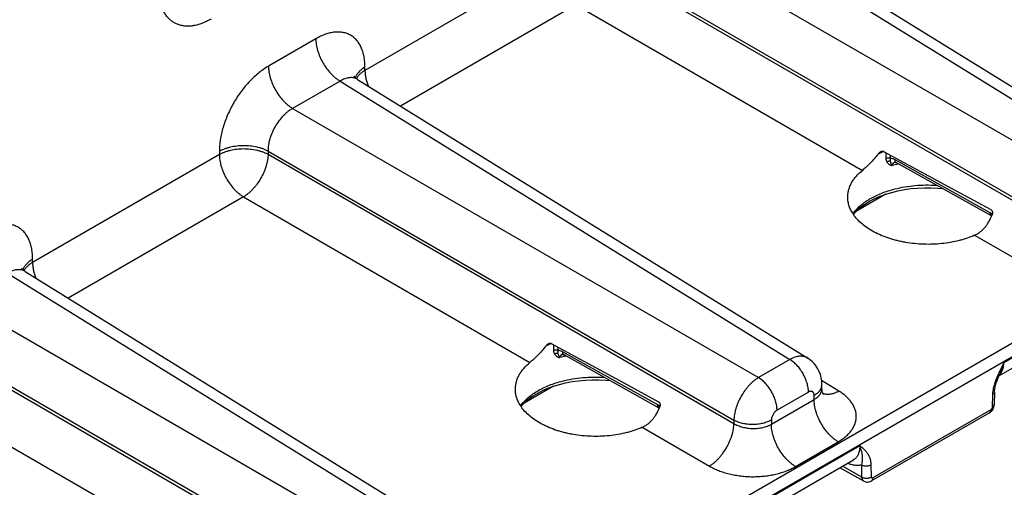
# Model space of a CAD drawing. Header units: inches. Extents: x 0 to 34, y 0 to 22.
# Tile 37 of 129: x 6.4 to 8.1, y 16.8 to 17.6. Entities that reach past the tile are written whole.
import ezdxf

# ---------------------------------------------------------------- set-up
doc = ezdxf.new("R2010")
doc.units = ezdxf.units.IN
doc.header["$LTSCALE"] = 1.87
doc.header["$MEASUREMENT"] = 0
doc.layers.get('0').update_dxf_attribs({"linetype": 'CONTINUOUS'})

msp = doc.modelspace()

# ---------------------------------------------------------------- linework, layer by layer
at = {"color": 7, "linetype": 'CONTINUOUS'}
for p, q in [((7.5099, 17.7954), (8.2672, 17.3271)), ((7.5393, 17.7982), (8.2972, 17.3295)), ((7.4301, 17.7494), (8.2144, 17.2966)), ((7.3068, 17.6718), (6.9924, 17.4903)), ((7.3888, 17.6778), (8.173, 17.225)), ((7.3888, 17.6722), (8.173, 17.2194)), ((7.3474, 17.6006), (7.0524, 17.4303)), ((7.3474, 17.6006), (7.8297, 17.3222)), ((9.014, 17.5698), (4.5813, 15.0104)), ((9.0239, 17.5525), (4.5912, 14.9931)), ((6.9097, 17.5436), (6.83, 17.4976)), ((6.9924, 17.4903), (6.9924, 17.4958)), ((6.9504, 17.4724), (6.8706, 17.4263)), ((6.9504, 17.4724), (7.7077, 17.004)), ((6.9798, 17.4752), (7.7377, 17.0065)), ((6.8706, 17.4263), (7.6549, 16.9735)), ((6.7473, 17.3543), (6.7473, 17.3488)), ((6.8293, 17.3547), (7.6135, 16.9019)), ((6.8293, 17.3547), (6.8293, 17.3492)), ((6.7473, 17.3488), (6.4329, 17.1673)), ((6.8293, 17.3492), (7.6135, 16.8964)), ((7.8655, 17.3541), (7.9411, 17.3132)), ((7.8695, 17.352), (7.8693, 17.3429)), ((7.8767, 17.348), (7.8766, 17.3423)), ((8.0448, 17.2506), (7.8847, 17.3399)), ((8.0472, 17.2455), (7.8871, 17.3347)), ((7.9411, 17.3132), (7.9876, 17.2879)), ((6.7879, 17.2776), (6.4929, 17.1072)), ((6.7879, 17.2776), (7.2702, 16.9991)), ((7.8693, 17.2822), (7.8197, 17.2536)), ((7.9876, 17.2879), (8.0461, 17.2561)), ((7.9876, 17.2879), (8.0461, 17.2561)), ((7.8148, 17.248), (7.8171, 17.251)), ((8.0484, 17.2482), (8.0448, 17.2506)), ((8.0472, 17.2455), (8.0463, 17.2461)), ((8.0472, 17.2455), (8.0474, 17.2453)), ((8.0187, 17.213), (8.1317, 17.1478)), ((6.4329, 17.1673), (6.4329, 17.1728)), ((8.068, 16.9992), (8.3848, 17.1822)), ((8.0595, 16.9765), (8.3745, 17.1585)), ((6.3909, 17.1493), (7.1482, 16.681)), ((6.4203, 17.1521), (7.1782, 16.6834)), ((6.3111, 17.1033), (7.0954, 16.6505)), ((6.2698, 17.0317), (7.054, 16.5789)), ((6.2698, 17.0261), (7.054, 16.5733)), ((7.306, 17.031), (7.3816, 16.9901)), ((7.31, 17.0289), (7.3098, 17.0199)), ((7.3172, 17.025), (7.3171, 17.0193)), ((7.4853, 16.9276), (7.3252, 17.0168)), ((7.4877, 16.9224), (7.3276, 17.0117)), ((7.3816, 16.9901), (7.4281, 16.9649)), ((7.7077, 17.004), (7.6549, 16.9735)), ((8.068, 16.9992), (8.0593, 16.9813)), ((7.3098, 16.9591), (7.2602, 16.9305)), ((7.4281, 16.9649), (7.4866, 16.9331)), ((7.4281, 16.9649), (7.4866, 16.9331)), ((7.7904, 16.9507), (7.7612, 16.9688)), ((7.7617, 16.9556), (7.7617, 16.9621)), ((6.2284, 16.9545), (6.7107, 16.6761)), ((7.739, 16.9492), (7.6861, 16.9187)), ((7.7485, 16.9367), (7.7485, 16.9437)), ((8.0488, 16.9449), (8.0485, 16.924)), ((8.0521, 16.9493), (8.0518, 16.9284)), ((7.2553, 16.925), (7.2576, 16.9279)), ((7.4889, 16.9252), (7.4853, 16.9276)), ((7.6766, 16.8952), (7.7485, 16.9367)), ((7.4877, 16.9224), (7.4868, 16.9231)), ((7.4877, 16.9224), (7.4879, 16.9223)), ((8.0435, 16.9143), (7.8452, 16.7998)), ((8.0459, 16.9194), (7.8475, 16.8049)), ((7.6135, 16.9019), (7.6135, 16.8964)), ((7.6766, 16.9022), (7.6766, 16.8952)), ((7.4592, 16.89), (7.5722, 16.8247)), ((7.5085, 16.6762), (7.8253, 16.8591)), ((7.7172, 16.824), (7.7891, 16.8655)), ((7.5, 16.6535), (7.815, 16.8354)), ((7.8289, 16.8062), (7.7962, 16.8245)), ((7.8289, 16.8062), (7.8286, 16.8268)), ((7.8449, 16.8064), (7.8445, 16.827)), ((7.8322, 16.7995), (7.7918, 16.822))]:
    msp.add_line(p, q, dxfattribs=at)
for points in [[(6.9798, 17.4752), (6.9781, 17.4764), (6.9764, 17.4779), (6.9752, 17.4793), (6.9745, 17.4803), (6.9743, 17.4806)], [(7.8843, 17.3358), (7.8843, 17.3358), (7.8844, 17.3358), (7.8848, 17.3357), (7.8854, 17.3355), (7.8862, 17.3352), (7.8871, 17.3347)], [(7.8693, 17.2822), (7.8792, 17.2852), (7.8897, 17.2878), (7.9005, 17.2898), (7.9115, 17.2914), (7.9228, 17.2924), (7.9342, 17.2929), (7.9457, 17.2929), (7.957, 17.2923), (7.9645, 17.2916)], [(7.8171, 17.251), (7.8223, 17.2562), (7.8283, 17.2613), (7.8351, 17.2661), (7.8427, 17.2707), (7.8509, 17.2749), (7.8598, 17.2787), (7.8693, 17.2822)], [(6.4203, 17.1521), (6.4186, 17.1533), (6.4169, 17.1549), (6.4157, 17.1562), (6.415, 17.1572), (6.4148, 17.1576)], [(7.3248, 17.0127), (7.3248, 17.0127), (7.3249, 17.0127), (7.3253, 17.0127), (7.3259, 17.0125), (7.3267, 17.0121), (7.3276, 17.0117)], [(7.7617, 16.9621), (7.7614, 16.9676), (7.7606, 16.9732), (7.7592, 16.9786), (7.7573, 16.9837), (7.7549, 16.9885), (7.752, 16.993), (7.7488, 16.9971), (7.7451, 17.0009), (7.741, 17.0042), (7.7377, 17.0065)], [(8.0521, 16.9493), (8.0522, 16.9511), (8.0525, 16.9541), (8.0531, 16.9574), (8.0539, 16.9609), (8.055, 16.9648), (8.0564, 16.9689), (8.0582, 16.9734)], [(8.0582, 16.9734), (8.0603, 16.9785), (8.0612, 16.9805)], [(7.2576, 16.9279), (7.2628, 16.9332), (7.2688, 16.9383), (7.2756, 16.9431), (7.2832, 16.9476), (7.2914, 16.9518), (7.3003, 16.9557), (7.3098, 16.9591)], [(7.3098, 16.9591), (7.3197, 16.9622), (7.3302, 16.9647), (7.341, 16.9668), (7.3521, 16.9683), (7.3633, 16.9694), (7.3747, 16.9699), (7.3862, 16.9698), (7.3975, 16.9693), (7.405, 16.9685)], [(7.7645, 16.9451), (7.7645, 16.9451), (7.7642, 16.9455), (7.7637, 16.9465), (7.763, 16.9481), (7.7623, 16.9502), (7.7618, 16.9528), (7.7617, 16.9556)], [(8.0435, 16.9143), (8.0441, 16.9146), (8.0457, 16.9158), (8.0472, 16.9173), (8.0486, 16.9189), (8.0497, 16.9207), (8.0506, 16.9226), (8.0513, 16.9246), (8.0517, 16.9266), (8.0518, 16.9284)], [(7.8322, 16.7995), (7.8337, 16.7988), (7.8354, 16.7982), (7.8372, 16.7979), (7.8391, 16.7979), (7.841, 16.7982), (7.8428, 16.7987), (7.8446, 16.7994), (7.8452, 16.7998)]]:
    msp.add_lwpolyline(points, dxfattribs=at)
for centre, radius, start, end in [((7.9199, 17.2086), 0.1547, 110.4931, 114.2916), ((7.9238, 17.1985), 0.1656, 110.3586, 110.5452), ((7.933, 17.1398), 0.1977, 102.4215, 105.5553), ((7.8867, 17.3279), 0.00821, 106.1606, 109.9262), ((7.8682, 17.2843), 0.0647, 212.1009, 214.1588), ((7.8679, 17.2107), 0.0664, 142.7043, 144.4973), ((7.9633, 17.2805), 0.0911, 337.3238, 338.1504), ((7.3604, 16.8856), 0.1547, 110.4931, 114.2916), ((7.3643, 16.8754), 0.1656, 110.3586, 110.5452), ((7.3735, 16.8167), 0.1977, 102.4216, 105.5552), ((7.3272, 17.0048), 0.00821, 106.1611, 109.9378), ((8.0464, 16.9919), 0.0198, 312.3021, 319.4858), ((8.0456, 16.9927), 0.021, 319.4249, 322.074), ((7.771, 16.9658), 0.0205, 248.5825, 252.7688), ((7.3087, 16.9613), 0.0647, 212.1009, 214.1588), ((7.3084, 16.8877), 0.0664, 142.7043, 144.4973), ((7.4038, 16.9574), 0.0911, 337.3238, 338.1504)]:
    msp.add_arc(centre, radius, start, end, dxfattribs=at)
for points, knots in [([(6.7333, 17.5767), (6.7308, 17.5752), (6.7258, 17.5726), (6.7181, 17.5693), (6.7118, 17.5672), (6.7068, 17.5661), (6.702, 17.5652), (6.6961, 17.5646), (6.6892, 17.5648), (6.6827, 17.5658), (6.6766, 17.5677), (6.6709, 17.5705), (6.6656, 17.5742), (6.661, 17.5786), (6.6568, 17.5838), (6.6533, 17.5897), (6.6504, 17.5963), (6.6482, 17.6035), (6.6471, 17.6086), (6.6467, 17.6112)], [0, 0, 0, 0, 0.076012, 0.148512, 0.217498, 0.250715, 0.283106, 0.34553, 0.405183, 0.462595, 0.518438, 0.573488, 0.628579, 0.684542, 0.742146, 0.802048, 0.864766, 0.930674, 1, 1, 1, 1]), ([(6.9924, 17.4958), (6.9924, 17.4989), (6.9922, 17.5048), (6.991, 17.5134), (6.9894, 17.5202), (6.9876, 17.5252), (6.9857, 17.5299), (6.9829, 17.5352), (6.9787, 17.5409), (6.9738, 17.5457), (6.9683, 17.5496), (6.9622, 17.5524), (6.9556, 17.5542), (6.9486, 17.555), (6.9425, 17.5548), (6.9375, 17.5541), (6.9323, 17.5531), (6.9257, 17.5512), (6.9176, 17.5479), (6.9124, 17.5451), (6.9097, 17.5436)], [0, 0, 0, 0, 0.074297, 0.144737, 0.211344, 0.243275, 0.27433, 0.334004, 0.390968, 0.445988, 0.499989, 0.553991, 0.609012, 0.665978, 0.725655, 0.756712, 0.788644, 0.855255, 0.9257, 1, 1, 1, 1]), ([(6.9097, 17.5436), (6.9097, 17.542), (6.9099, 17.5388), (6.9104, 17.5339), (6.9114, 17.5288), (6.9132, 17.5219), (6.9164, 17.5132), (6.9214, 17.5032), (6.9275, 17.4937), (6.9334, 17.4866), (6.9384, 17.4815), (6.9423, 17.478), (6.9463, 17.475), (6.949, 17.4732), (6.9504, 17.4724)], [0, 0, 0, 0, 0.055756, 0.11399, 0.174462, 0.236888, 0.366181, 0.498914, 0.631798, 0.761531, 0.824277, 0.885124, 0.943782, 1, 1, 1, 1]), ([(6.83, 17.4976), (6.8272, 17.496), (6.8217, 17.4924), (6.8137, 17.4864), (6.8058, 17.4796), (6.7982, 17.472), (6.7909, 17.4638), (6.7839, 17.455), (6.7774, 17.4456), (6.7714, 17.4359), (6.766, 17.4258), (6.7611, 17.4155), (6.757, 17.4051), (6.7535, 17.3946), (6.7508, 17.3842), (6.7488, 17.374), (6.7476, 17.364), (6.7473, 17.3575), (6.7473, 17.3543)], [0, 0, 0, 0, 0.05584, 0.114181, 0.174785, 0.237356, 0.301552, 0.366997, 0.433288, 0.500006, 0.566724, 0.633015, 0.698458, 0.762653, 0.825222, 0.885824, 0.944163, 1, 1, 1, 1]), ([(6.83, 17.4976), (6.83, 17.496), (6.8301, 17.4927), (6.8307, 17.4878), (6.8317, 17.4828), (6.8335, 17.4758), (6.8367, 17.4672), (6.8417, 17.4571), (6.8478, 17.4477), (6.8536, 17.4405), (6.8587, 17.4354), (6.8626, 17.432), (6.8665, 17.429), (6.8693, 17.4272), (6.8706, 17.4263)], [0, 0, 0, 0, 0.055756, 0.11399, 0.174462, 0.236888, 0.366181, 0.498914, 0.631798, 0.761531, 0.824277, 0.885124, 0.943782, 1, 1, 1, 1]), ([(6.9924, 17.4958), (6.9904, 17.4947), (6.9867, 17.4922), (6.9826, 17.4885), (6.98, 17.4854), (6.9784, 17.483), (6.9771, 17.4805), (6.9765, 17.4788), (6.9762, 17.478)], [0, 0, 0, 0, 0.282164, 0.541371, 0.66286, 0.779365, 0.891486, 1, 1, 1, 1]), ([(6.9924, 17.4903), (6.9908, 17.4894), (6.9878, 17.4874), (6.9837, 17.4841), (6.9804, 17.4804), (6.9786, 17.4778), (6.9779, 17.4764)], [0, 0, 0, 0, 0.275944, 0.534096, 0.774899, 1, 1, 1, 1]), ([(6.9924, 17.4903), (6.9924, 17.4882), (6.9927, 17.484), (6.9937, 17.4775), (6.9953, 17.4708), (6.9968, 17.4663), (6.9976, 17.4641)], [0, 0, 0, 0, 0.232427, 0.477855, 0.734472, 1, 1, 1, 1]), ([(6.9798, 17.4752), (6.9788, 17.4757), (6.9768, 17.4768), (6.9735, 17.4778), (6.9699, 17.4782), (6.9669, 17.4781), (6.9644, 17.4778), (6.9617, 17.4773), (6.9584, 17.4763), (6.9543, 17.4746), (6.9517, 17.4732), (6.9504, 17.4724)], [0, 0, 0, 0, 0.108898, 0.219218, 0.333002, 0.451982, 0.513886, 0.577548, 0.710453, 0.851233, 1, 1, 1, 1]), ([(6.8706, 17.4263), (6.8692, 17.4256), (6.8664, 17.4238), (6.8623, 17.4209), (6.8584, 17.4175), (6.8532, 17.4124), (6.8471, 17.4053), (6.8409, 17.3958), (6.8358, 17.3856), (6.8326, 17.3768), (6.8308, 17.3698), (6.8299, 17.3646), (6.8293, 17.3596), (6.8293, 17.3563), (6.8293, 17.3547)], [0, 0, 0, 0, 0.056124, 0.114641, 0.175329, 0.237907, 0.36733, 0.500006, 0.63268, 0.762102, 0.824678, 0.885364, 0.943879, 1, 1, 1, 1]), ([(6.7473, 17.3543), (6.7487, 17.3551), (6.7515, 17.3566), (6.7561, 17.3585), (6.7609, 17.3602), (6.7678, 17.3621), (6.7769, 17.3637), (6.7881, 17.3644), (6.7994, 17.3638), (6.8085, 17.3623), (6.8154, 17.3605), (6.8204, 17.3589), (6.825, 17.357), (6.8279, 17.3555), (6.8293, 17.3547)], [0, 0, 0, 0, 0.055758, 0.113993, 0.174467, 0.236894, 0.366187, 0.49892, 0.631803, 0.761534, 0.824279, 0.885126, 0.943783, 1, 1, 1, 1]), ([(6.7473, 17.3488), (6.7487, 17.3496), (6.7515, 17.3511), (6.7561, 17.353), (6.7609, 17.3547), (6.7678, 17.3566), (6.7769, 17.3582), (6.7881, 17.3589), (6.7994, 17.3583), (6.8085, 17.3568), (6.8154, 17.355), (6.8204, 17.3533), (6.825, 17.3514), (6.8279, 17.35), (6.8293, 17.3492)], [0, 0, 0, 0, 0.055759, 0.113993, 0.174467, 0.236894, 0.366187, 0.49892, 0.631803, 0.761534, 0.824279, 0.885126, 0.943782, 1, 1, 1, 1]), ([(7.8615, 17.354), (7.8618, 17.3542), (7.8625, 17.3544), (7.8636, 17.3546), (7.8646, 17.3545), (7.8652, 17.3543), (7.8655, 17.3541)], [0, 0, 0, 0, 0.261633, 0.514334, 0.759214, 1, 1, 1, 1]), ([(6.7473, 17.3488), (6.7473, 17.3472), (6.7474, 17.3439), (6.748, 17.339), (6.749, 17.334), (6.7508, 17.3271), (6.7539, 17.3184), (6.759, 17.3083), (6.7651, 17.2989), (6.7709, 17.2917), (6.776, 17.2866), (6.7799, 17.2832), (6.7838, 17.2802), (6.7866, 17.2784), (6.7879, 17.2776)], [0, 0, 0, 0, 0.055757, 0.113989, 0.174462, 0.236888, 0.366181, 0.498914, 0.631798, 0.761531, 0.824276, 0.885125, 0.943781, 1, 1, 1, 1]), ([(6.8293, 17.3492), (6.8293, 17.3476), (6.8291, 17.3443), (6.8284, 17.3394), (6.8274, 17.3343), (6.8259, 17.3292), (6.8242, 17.3239), (6.8213, 17.317), (6.817, 17.3085), (6.8118, 17.3005), (6.8072, 17.2946), (6.8036, 17.2905), (6.7998, 17.2866), (6.7959, 17.2832), (6.792, 17.2802), (6.7893, 17.2784), (6.7879, 17.2776)], [0, 0, 0, 0, 0.055568, 0.113749, 0.174286, 0.236869, 0.301141, 0.366709, 0.499994, 0.63328, 0.698848, 0.763122, 0.825707, 0.886246, 0.94443, 1, 1, 1, 1]), ([(7.8562, 17.3496), (7.8541, 17.3469), (7.8498, 17.3416), (7.843, 17.3343), (7.8373, 17.3288), (7.8329, 17.3248), (7.8307, 17.323), (7.8297, 17.3222)], [0, 0, 0, 0, 0.271324, 0.534447, 0.780312, 0.893941, 1, 1, 1, 1]), ([(7.8562, 17.3496), (7.8566, 17.3501), (7.8574, 17.351), (7.8586, 17.3522), (7.86, 17.3533), (7.861, 17.3538), (7.8615, 17.354)], [0, 0, 0, 0, 0.256841, 0.511079, 0.759806, 1, 1, 1, 1]), ([(7.8693, 17.3429), (7.8699, 17.3431), (7.8712, 17.3434), (7.8731, 17.3434), (7.875, 17.3431), (7.8761, 17.3426), (7.8766, 17.3423)], [0, 0, 0, 0, 0.249275, 0.510807, 0.766609, 1, 1, 1, 1]), ([(7.8693, 17.3429), (7.8693, 17.3417), (7.8695, 17.3394), (7.8704, 17.3373), (7.8709, 17.3364)], [0, 0, 0, 0, 0.517569, 1, 1, 1, 1]), ([(7.8709, 17.3364), (7.8713, 17.3367), (7.8722, 17.3372), (7.8736, 17.3377), (7.8751, 17.338), (7.876, 17.338), (7.8765, 17.3379)], [0, 0, 0, 0, 0.260659, 0.519367, 0.767942, 1, 1, 1, 1]), ([(7.8766, 17.3423), (7.8764, 17.3416), (7.8763, 17.3404), (7.8763, 17.3389), (7.8764, 17.3382), (7.8765, 17.3379)], [0, 0, 0, 0, 0.531582, 0.772705, 1, 1, 1, 1]), ([(7.8765, 17.3379), (7.8765, 17.3376), (7.8767, 17.3369), (7.877, 17.336), (7.8773, 17.335), (7.8777, 17.3341), (7.8782, 17.3332), (7.8789, 17.3319), (7.8795, 17.3309), (7.88, 17.3302)], [0, 0, 0, 0, 0.119699, 0.235666, 0.350307, 0.466153, 0.586118, 0.713266, 1, 1, 1, 1]), ([(7.8847, 17.3399), (7.884, 17.3403), (7.8827, 17.341), (7.88, 17.342), (7.8779, 17.3423), (7.8766, 17.3423)], [0, 0, 0, 0, 0.273309, 0.531212, 1, 1, 1, 1]), ([(7.8871, 17.3347), (7.8869, 17.3348), (7.8865, 17.3351), (7.8861, 17.3355), (7.8857, 17.3361), (7.8852, 17.3369), (7.8848, 17.3382), (7.8847, 17.3393), (7.8847, 17.3399)], [0, 0, 0, 0, 0.107133, 0.216438, 0.329884, 0.449086, 0.708565, 1, 1, 1, 1]), ([(7.8051, 17.2781), (7.8051, 17.2801), (7.8055, 17.2841), (7.8068, 17.29), (7.8088, 17.2957), (7.8116, 17.3014), (7.8151, 17.3069), (7.8208, 17.3142), (7.8259, 17.3191), (7.8297, 17.3222)], [0, 0, 0, 0, 0.113781, 0.228836, 0.346312, 0.467252, 0.592534, 0.722821, 1, 1, 1, 1]), ([(7.8709, 17.3364), (7.8711, 17.336), (7.8716, 17.3352), (7.8725, 17.3342), (7.8735, 17.3332), (7.875, 17.3321), (7.8767, 17.3313), (7.8785, 17.3306), (7.8795, 17.3304), (7.88, 17.3302)], [0, 0, 0, 0, 0.120352, 0.240183, 0.360564, 0.482502, 0.734022, 0.865096, 1, 1, 1, 1]), ([(7.8839, 17.3356), (7.8833, 17.3354), (7.8826, 17.335), (7.8816, 17.3343), (7.8811, 17.3336), (7.8806, 17.3329), (7.8803, 17.3321), (7.88, 17.3312), (7.88, 17.3306), (7.88, 17.3302)], [0, 0, 0, 0, 0.248501, 0.369645, 0.490255, 0.61197, 0.736513, 0.865461, 1, 1, 1, 1]), ([(7.8151, 17.251), (7.8186, 17.2556), (7.825, 17.262), (7.8348, 17.2695), (7.8432, 17.2748), (7.8525, 17.2796), (7.8624, 17.284), (7.8731, 17.2878), (7.8804, 17.2899), (7.8842, 17.2909)], [0, 0, 0, 0, 0.21483, 0.331464, 0.45421, 0.58287, 0.717075, 0.856325, 1, 1, 1, 1]), ([(7.8842, 17.2909), (7.8898, 17.2923), (7.9013, 17.2947), (7.9188, 17.2969), (7.9368, 17.2978), (7.9488, 17.2975), (7.9547, 17.2971)], [0, 0, 0, 0, 0.243823, 0.493748, 0.746827, 1, 1, 1, 1]), ([(7.8134, 17.25), (7.812, 17.2522), (7.8095, 17.2566), (7.8073, 17.2626), (7.8061, 17.2674), (7.8055, 17.2709), (7.8051, 17.2745), (7.8051, 17.2769), (7.8051, 17.2781)], [0, 0, 0, 0, 0.262007, 0.513864, 0.636995, 0.758759, 0.879602, 1, 1, 1, 1]), ([(8.0461, 17.2561), (8.0464, 17.2559), (8.0471, 17.2554), (8.0478, 17.2544), (8.0483, 17.2533), (8.0487, 17.252), (8.0488, 17.2506), (8.0486, 17.2488), (8.0483, 17.2474), (8.0479, 17.2465)], [0, 0, 0, 0, 0.111976, 0.228894, 0.350693, 0.476451, 0.605125, 0.735801, 1, 1, 1, 1]), ([(8.0187, 17.213), (8.0146, 17.2112), (8.0081, 17.2087), (7.9993, 17.2059), (7.9901, 17.2034), (7.9781, 17.2008), (7.9633, 17.1988), (7.9482, 17.1977), (7.9329, 17.1977), (7.9178, 17.1987), (7.9053, 17.2004), (7.8955, 17.2022), (7.8883, 17.2039), (7.8813, 17.2057), (7.8723, 17.2085), (7.8616, 17.2125), (7.8496, 17.2182), (7.8388, 17.2246), (7.8292, 17.2318), (7.8211, 17.2395), (7.8166, 17.2451), (7.8146, 17.248)], [0, 0, 0, 0, 0.061587, 0.09337, 0.125738, 0.191985, 0.259831, 0.328712, 0.398041, 0.467217, 0.535648, 0.569406, 0.602762, 0.635652, 0.668016, 0.730919, 0.791063, 0.848155, 0.902, 0.952559, 1, 1, 1, 1]), ([(8.0187, 17.213), (8.0203, 17.2137), (8.0234, 17.2153), (8.0278, 17.2182), (8.0319, 17.2217), (8.0357, 17.2257), (8.0391, 17.2301), (8.0433, 17.2365), (8.0459, 17.2417), (8.0474, 17.2453)], [0, 0, 0, 0, 0.116443, 0.235304, 0.356812, 0.481024, 0.607821, 0.736918, 1, 1, 1, 1]), ([(8.0463, 17.2461), (8.0461, 17.2464), (8.0456, 17.247), (8.0452, 17.248), (8.0449, 17.2493), (8.0448, 17.2502), (8.0448, 17.2506)], [0, 0, 0, 0, 0.218424, 0.455357, 0.715379, 1, 1, 1, 1]), ([(6.4329, 17.1728), (6.4329, 17.1758), (6.4327, 17.1818), (6.4315, 17.1904), (6.4299, 17.1971), (6.4281, 17.2022), (6.4262, 17.2068), (6.4234, 17.2122), (6.4192, 17.2179), (6.4143, 17.2227), (6.4088, 17.2265), (6.4027, 17.2294), (6.3961, 17.2312), (6.3891, 17.232), (6.383, 17.2317), (6.378, 17.2311), (6.3728, 17.2301), (6.3662, 17.2281), (6.3581, 17.2248), (6.3529, 17.2221), (6.3502, 17.2205)], [0, 0, 0, 0, 0.074297, 0.144737, 0.211344, 0.243275, 0.27433, 0.334004, 0.390968, 0.445988, 0.499989, 0.553991, 0.609012, 0.665978, 0.725655, 0.756712, 0.788644, 0.855255, 0.9257, 1, 1, 1, 1]), ([(6.4329, 17.1728), (6.4309, 17.1716), (6.4272, 17.1692), (6.4231, 17.1655), (6.4205, 17.1623), (6.4189, 17.1599), (6.4176, 17.1575), (6.417, 17.1558), (6.4167, 17.1549)], [0, 0, 0, 0, 0.282164, 0.541371, 0.66286, 0.779365, 0.891486, 1, 1, 1, 1]), ([(6.4329, 17.1673), (6.4313, 17.1663), (6.4283, 17.1644), (6.4242, 17.161), (6.4209, 17.1574), (6.4191, 17.1547), (6.4184, 17.1534)], [0, 0, 0, 0, 0.275944, 0.534096, 0.774899, 1, 1, 1, 1]), ([(6.4329, 17.1673), (6.4329, 17.1652), (6.4332, 17.1609), (6.4342, 17.1544), (6.4358, 17.1477), (6.4373, 17.1433), (6.4381, 17.1411)], [0, 0, 0, 0, 0.232427, 0.477855, 0.734472, 1, 1, 1, 1]), ([(6.4203, 17.1521), (6.4193, 17.1527), (6.4173, 17.1537), (6.414, 17.1547), (6.4104, 17.1552), (6.4074, 17.1551), (6.4049, 17.1548), (6.4022, 17.1543), (6.3989, 17.1533), (6.3948, 17.1516), (6.3922, 17.1501), (6.3909, 17.1493)], [0, 0, 0, 0, 0.108898, 0.219218, 0.333002, 0.451982, 0.513886, 0.577548, 0.710453, 0.851233, 1, 1, 1, 1]), ([(7.2967, 17.0266), (7.2946, 17.0238), (7.2903, 17.0185), (7.2835, 17.0113), (7.2778, 17.0057), (7.2734, 17.0018), (7.2712, 17), (7.2702, 16.9991)], [0, 0, 0, 0, 0.271324, 0.534448, 0.780313, 0.893941, 1, 1, 1, 1]), ([(7.2967, 17.0266), (7.2971, 17.027), (7.2979, 17.028), (7.2991, 17.0292), (7.3005, 17.0302), (7.3015, 17.0308), (7.302, 17.031)], [0, 0, 0, 0, 0.256841, 0.511079, 0.759806, 1, 1, 1, 1]), ([(7.302, 17.031), (7.3023, 17.0311), (7.303, 17.0313), (7.3041, 17.0315), (7.3051, 17.0314), (7.3057, 17.0312), (7.306, 17.031)], [0, 0, 0, 0, 0.261633, 0.514334, 0.759214, 1, 1, 1, 1]), ([(7.3098, 17.0199), (7.3104, 17.0201), (7.3117, 17.0203), (7.3136, 17.0204), (7.3155, 17.02), (7.3166, 17.0196), (7.3171, 17.0193)], [0, 0, 0, 0, 0.249275, 0.510807, 0.766609, 1, 1, 1, 1]), ([(7.3098, 17.0199), (7.3098, 17.0187), (7.31, 17.0164), (7.3109, 17.0143), (7.3114, 17.0133)], [0, 0, 0, 0, 0.517569, 1, 1, 1, 1]), ([(7.3114, 17.0133), (7.3118, 17.0136), (7.3127, 17.0141), (7.3141, 17.0147), (7.3156, 17.0149), (7.3165, 17.0149), (7.317, 17.0148)], [0, 0, 0, 0, 0.260659, 0.519366, 0.767942, 1, 1, 1, 1]), ([(7.3114, 17.0133), (7.3116, 17.0129), (7.3121, 17.0122), (7.3133, 17.0108), (7.3151, 17.0093), (7.3172, 17.0082), (7.319, 17.0076), (7.32, 17.0073), (7.3205, 17.0072)], [0, 0, 0, 0, 0.120398, 0.240275, 0.4823, 0.733914, 0.865034, 1, 1, 1, 1]), ([(7.3171, 17.0193), (7.3169, 17.0185), (7.3168, 17.0174), (7.3168, 17.0159), (7.3169, 17.0152), (7.317, 17.0148)], [0, 0, 0, 0, 0.531582, 0.772705, 1, 1, 1, 1]), ([(7.317, 17.0148), (7.317, 17.0145), (7.3172, 17.0139), (7.3176, 17.0126), (7.3181, 17.0114), (7.3187, 17.0102), (7.3194, 17.0089), (7.32, 17.0079), (7.3205, 17.0072)], [0, 0, 0, 0, 0.119707, 0.235681, 0.466089, 0.586064, 0.713226, 1, 1, 1, 1]), ([(7.3252, 17.0168), (7.3246, 17.0172), (7.3232, 17.0179), (7.3205, 17.0189), (7.3184, 17.0193), (7.3171, 17.0193)], [0, 0, 0, 0, 0.273309, 0.531213, 1, 1, 1, 1]), ([(7.3244, 17.0126), (7.3238, 17.0124), (7.3231, 17.012), (7.3222, 17.0112), (7.3216, 17.0106), (7.3211, 17.0099), (7.3208, 17.009), (7.3205, 17.0081), (7.3205, 17.0075), (7.3205, 17.0072)], [0, 0, 0, 0, 0.248495, 0.369639, 0.49025, 0.611968, 0.736513, 0.865462, 1, 1, 1, 1]), ([(7.3276, 17.0117), (7.3274, 17.0118), (7.327, 17.012), (7.3266, 17.0125), (7.3262, 17.013), (7.3257, 17.0139), (7.3253, 17.0152), (7.3252, 17.0163), (7.3252, 17.0168)], [0, 0, 0, 0, 0.107133, 0.216438, 0.329884, 0.449086, 0.708565, 1, 1, 1, 1]), ([(7.7377, 17.0065), (7.7367, 17.0071), (7.7346, 17.0081), (7.7313, 17.0091), (7.7277, 17.0096), (7.7239, 17.0095), (7.72, 17.0089), (7.7159, 17.0078), (7.7118, 17.0062), (7.7091, 17.0048), (7.7077, 17.004)], [0, 0, 0, 0, 0.107651, 0.21734, 0.331, 0.45022, 0.576174, 0.70961, 0.850882, 1, 1, 1, 1]), ([(7.2456, 16.9551), (7.2456, 16.9571), (7.246, 16.961), (7.2473, 16.9669), (7.2493, 16.9727), (7.2521, 16.9784), (7.2556, 16.9839), (7.2613, 16.9912), (7.2665, 16.9961), (7.2702, 16.9991)], [0, 0, 0, 0, 0.113781, 0.228836, 0.346312, 0.467252, 0.592534, 0.722821, 1, 1, 1, 1]), ([(7.739, 16.9492), (7.739, 16.9505), (7.7388, 16.9529), (7.7384, 16.9567), (7.7376, 16.9606), (7.7363, 16.9659), (7.7338, 16.9726), (7.73, 16.9803), (7.7253, 16.9876), (7.7208, 16.9931), (7.7169, 16.997), (7.7139, 16.9997), (7.7108, 17.002), (7.7087, 17.0034), (7.7077, 17.004)], [0, 0, 0, 0, 0.055755, 0.11399, 0.174462, 0.236888, 0.366181, 0.498914, 0.631798, 0.761531, 0.824277, 0.885124, 0.943783, 1, 1, 1, 1]), ([(8.068, 16.9992), (8.0671, 16.996), (8.0656, 16.9912), (8.0632, 16.985), (8.0619, 16.982), (8.0612, 16.9805)], [0, 0, 0, 0, 0.506345, 0.754842, 1, 1, 1, 1]), ([(8.0621, 16.9798), (8.0631, 16.981), (8.0648, 16.9837), (8.0666, 16.9884), (8.0677, 16.9936), (8.068, 16.9973), (8.068, 16.9992)], [0, 0, 0, 0, 0.223506, 0.463289, 0.721867, 1, 1, 1, 1]), ([(7.3247, 16.9678), (7.3303, 16.9692), (7.3418, 16.9716), (7.3593, 16.9739), (7.3773, 16.9747), (7.3893, 16.9744), (7.3952, 16.974)], [0, 0, 0, 0, 0.243823, 0.493748, 0.746827, 1, 1, 1, 1]), ([(7.6549, 16.9735), (7.6535, 16.9727), (7.6508, 16.9709), (7.6468, 16.9679), (7.6429, 16.9645), (7.6391, 16.9607), (7.6355, 16.9565), (7.6309, 16.9506), (7.6257, 16.9426), (7.6214, 16.9341), (7.6186, 16.9272), (7.6168, 16.922), (7.6154, 16.9168), (7.6144, 16.9117), (7.6137, 16.9067), (7.6135, 16.9035), (7.6135, 16.9019)], [0, 0, 0, 0, 0.055634, 0.113855, 0.174411, 0.236995, 0.301252, 0.366793, 0.500006, 0.633217, 0.698758, 0.763014, 0.825595, 0.886149, 0.944368, 1, 1, 1, 1]), ([(7.6861, 16.9187), (7.6861, 16.92), (7.686, 16.9225), (7.6856, 16.9262), (7.6848, 16.9301), (7.6834, 16.9355), (7.681, 16.9421), (7.6772, 16.9498), (7.6725, 16.9571), (7.6679, 16.9626), (7.664, 16.9665), (7.6611, 16.9692), (7.658, 16.9715), (7.6559, 16.9729), (7.6549, 16.9735)], [0, 0, 0, 0, 0.055755, 0.11399, 0.174462, 0.236888, 0.366181, 0.498914, 0.631798, 0.761531, 0.824277, 0.885124, 0.943783, 1, 1, 1, 1]), ([(8.0593, 16.9813), (8.0579, 16.9783), (8.0559, 16.9737), (8.0536, 16.9675), (8.052, 16.9629), (8.0507, 16.9583), (8.0497, 16.9537), (8.049, 16.9493), (8.0488, 16.9463), (8.0488, 16.9449)], [0, 0, 0, 0, 0.2628, 0.39263, 0.520742, 0.646456, 0.768929, 0.887155, 1, 1, 1, 1]), ([(7.2556, 16.9279), (7.2591, 16.9325), (7.2655, 16.939), (7.2753, 16.9464), (7.2837, 16.9517), (7.293, 16.9566), (7.3029, 16.9609), (7.3136, 16.9647), (7.3209, 16.9668), (7.3247, 16.9678)], [0, 0, 0, 0, 0.21483, 0.331464, 0.45421, 0.58287, 0.717075, 0.856325, 1, 1, 1, 1]), ([(7.7485, 16.9437), (7.7495, 16.9443), (7.7514, 16.9455), (7.7541, 16.9476), (7.7564, 16.9498), (7.7583, 16.9521), (7.7598, 16.9545), (7.7609, 16.957), (7.7615, 16.9595), (7.7617, 16.9613), (7.7617, 16.9621)], [0, 0, 0, 0, 0.148596, 0.289497, 0.422714, 0.548636, 0.667994, 0.781934, 0.891985, 1, 1, 1, 1]), ([(7.2539, 16.9269), (7.2525, 16.9291), (7.25, 16.9336), (7.2478, 16.9395), (7.2466, 16.9443), (7.246, 16.9479), (7.2456, 16.9515), (7.2456, 16.9539), (7.2456, 16.9551)], [0, 0, 0, 0, 0.262007, 0.513864, 0.636995, 0.758759, 0.879602, 1, 1, 1, 1]), ([(7.7485, 16.9437), (7.7485, 16.9444), (7.7484, 16.9454), (7.7481, 16.9467), (7.7478, 16.9475), (7.7474, 16.9483), (7.7469, 16.9489), (7.7463, 16.9495), (7.7457, 16.9499), (7.745, 16.9503), (7.7442, 16.9505), (7.7434, 16.9506), (7.7426, 16.9505), (7.7417, 16.9504), (7.7405, 16.95), (7.7395, 16.9496), (7.739, 16.9492)], [0, 0, 0, 0, 0.144633, 0.211265, 0.274244, 0.333941, 0.390927, 0.445967, 0.499989, 0.554011, 0.609053, 0.666041, 0.725741, 0.788724, 0.85536, 1, 1, 1, 1]), ([(7.7485, 16.9367), (7.7495, 16.9373), (7.7514, 16.9386), (7.7541, 16.9406), (7.7564, 16.9429), (7.7583, 16.9452), (7.7598, 16.9477), (7.7609, 16.9503), (7.7615, 16.9529), (7.7617, 16.9547), (7.7617, 16.9556)], [0, 0, 0, 0, 0.146427, 0.285645, 0.417787, 0.543291, 0.662952, 0.777923, 0.889692, 1, 1, 1, 1]), ([(7.7904, 16.9507), (7.7882, 16.9495), (7.7838, 16.9475), (7.7781, 16.9458), (7.7738, 16.9453), (7.7707, 16.9452), (7.7677, 16.9455), (7.7658, 16.946), (7.7649, 16.9463)], [0, 0, 0, 0, 0.284496, 0.544177, 0.665281, 0.781088, 0.89234, 1, 1, 1, 1]), ([(7.7891, 16.8655), (7.7914, 16.8669), (7.7958, 16.8697), (7.8019, 16.8743), (7.8071, 16.8793), (7.8114, 16.8846), (7.8149, 16.8901), (7.8175, 16.8959), (7.819, 16.9017), (7.8196, 16.9077), (7.8192, 16.9136), (7.8178, 16.9196), (7.8154, 16.9254), (7.8121, 16.931), (7.8079, 16.9364), (7.8029, 16.9416), (7.797, 16.9464), (7.7927, 16.9493), (7.7904, 16.9507)], [0, 0, 0, 0, 0.073728, 0.143758, 0.210128, 0.273029, 0.332825, 0.390068, 0.445486, 0.499953, 0.554422, 0.609848, 0.667103, 0.726913, 0.789829, 0.856215, 0.926259, 1, 1, 1, 1]), ([(8.0521, 16.9493), (8.0521, 16.9491), (8.0521, 16.9487), (8.0519, 16.9481), (8.0516, 16.9475), (8.0511, 16.9467), (8.0502, 16.9458), (8.0493, 16.9452), (8.0488, 16.9449)], [0, 0, 0, 0, 0.107654, 0.217399, 0.331139, 0.450447, 0.70956, 1, 1, 1, 1]), ([(7.4592, 16.89), (7.4551, 16.8881), (7.4486, 16.8857), (7.4398, 16.8829), (7.4306, 16.8803), (7.4186, 16.8778), (7.4038, 16.8757), (7.3887, 16.8747), (7.3734, 16.8746), (7.3583, 16.8757), (7.3458, 16.8773), (7.336, 16.8792), (7.3288, 16.8808), (7.3218, 16.8827), (7.3128, 16.8855), (7.3021, 16.8895), (7.2901, 16.8952), (7.2793, 16.9016), (7.2697, 16.9087), (7.2616, 16.9164), (7.2571, 16.9221), (7.2551, 16.925)], [0, 0, 0, 0, 0.061587, 0.09337, 0.125738, 0.191985, 0.259831, 0.328712, 0.398041, 0.467217, 0.535648, 0.569406, 0.602762, 0.635652, 0.668016, 0.730919, 0.791063, 0.848155, 0.902, 0.952559, 1, 1, 1, 1]), ([(7.4868, 16.9231), (7.4866, 16.9233), (7.4861, 16.9239), (7.4857, 16.925), (7.4854, 16.9262), (7.4853, 16.9271), (7.4853, 16.9276)], [0, 0, 0, 0, 0.218424, 0.455357, 0.715379, 1, 1, 1, 1]), ([(7.4866, 16.9331), (7.4869, 16.9329), (7.4876, 16.9324), (7.4883, 16.9314), (7.4888, 16.9302), (7.4892, 16.9289), (7.4893, 16.9276), (7.4891, 16.9257), (7.4888, 16.9244), (7.4884, 16.9235)], [0, 0, 0, 0, 0.111977, 0.228894, 0.350692, 0.476451, 0.605125, 0.735801, 1, 1, 1, 1]), ([(7.7891, 16.8655), (7.7878, 16.8664), (7.785, 16.8681), (7.7811, 16.8712), (7.7772, 16.8746), (7.7722, 16.8797), (7.7663, 16.8869), (7.7602, 16.8963), (7.7552, 16.9064), (7.752, 16.915), (7.7502, 16.922), (7.7492, 16.927), (7.7486, 16.9319), (7.7485, 16.9352), (7.7485, 16.9367)], [0, 0, 0, 0, 0.056218, 0.114876, 0.175723, 0.238469, 0.368202, 0.501086, 0.633819, 0.763112, 0.825538, 0.88601, 0.944244, 1, 1, 1, 1]), ([(8.0485, 16.924), (8.0485, 16.9238), (8.0485, 16.9233), (8.0482, 16.9224), (8.0478, 16.9214), (8.0471, 16.9204), (8.0464, 16.9198), (8.046, 16.9195), (8.0459, 16.9194)], [0, 0, 0, 0, 0.114924, 0.238584, 0.501064, 0.762961, 0.885942, 1, 1, 1, 1]), ([(8.0518, 16.9284), (8.0518, 16.9282), (8.0518, 16.9278), (8.0516, 16.9272), (8.0513, 16.9266), (8.0508, 16.9258), (8.0499, 16.9248), (8.049, 16.9242), (8.0485, 16.924)], [0, 0, 0, 0, 0.107654, 0.217399, 0.331139, 0.450448, 0.709561, 1, 1, 1, 1]), ([(7.4592, 16.89), (7.4608, 16.8906), (7.4639, 16.8922), (7.4683, 16.8952), (7.4724, 16.8987), (7.4762, 16.9027), (7.4796, 16.9071), (7.4838, 16.9135), (7.4864, 16.9187), (7.4879, 16.9223)], [0, 0, 0, 0, 0.116443, 0.235304, 0.356812, 0.481024, 0.607821, 0.736918, 1, 1, 1, 1]), ([(7.6861, 16.9187), (7.6855, 16.9184), (7.6842, 16.9175), (7.6824, 16.9158), (7.6808, 16.9138), (7.6794, 16.9116), (7.6782, 16.9093), (7.6773, 16.9069), (7.6767, 16.9045), (7.6766, 16.903), (7.6766, 16.9022)], [0, 0, 0, 0, 0.114156, 0.237329, 0.36698, 0.500006, 0.633031, 0.76268, 0.885849, 1, 1, 1, 1]), ([(8.0435, 16.9143), (8.0437, 16.9144), (8.0441, 16.9146), (8.0445, 16.9151), (8.0449, 16.9156), (8.0454, 16.9165), (8.0458, 16.9178), (8.0459, 16.9189), (8.0459, 16.9194)], [0, 0, 0, 0, 0.108096, 0.218229, 0.332255, 0.451709, 0.71059, 1, 1, 1, 1]), ([(7.5722, 16.8247), (7.5735, 16.8256), (7.5762, 16.8273), (7.5802, 16.8304), (7.5841, 16.8338), (7.5878, 16.8376), (7.5915, 16.8418), (7.5961, 16.8477), (7.6013, 16.8557), (7.6056, 16.8642), (7.6084, 16.8711), (7.6102, 16.8763), (7.6116, 16.8815), (7.6126, 16.8866), (7.6133, 16.8915), (7.6135, 16.8948), (7.6135, 16.8964)], [0, 0, 0, 0, 0.05557, 0.113754, 0.174293, 0.236878, 0.301152, 0.36672, 0.500006, 0.633291, 0.698859, 0.763131, 0.825714, 0.886251, 0.944432, 1, 1, 1, 1]), ([(7.6766, 16.9022), (7.6755, 16.9016), (7.6733, 16.9005), (7.6698, 16.899), (7.6661, 16.8977), (7.6608, 16.8962), (7.6538, 16.895), (7.6452, 16.8945), (7.6365, 16.8949), (7.6295, 16.896), (7.6242, 16.8975), (7.6204, 16.8987), (7.6168, 16.9002), (7.6146, 16.9013), (7.6135, 16.9019)], [0, 0, 0, 0, 0.055757, 0.113994, 0.174467, 0.236894, 0.366187, 0.49892, 0.631803, 0.761534, 0.824279, 0.885125, 0.943784, 1, 1, 1, 1]), ([(7.6135, 16.8964), (7.6157, 16.8951), (7.6204, 16.8927), (7.6282, 16.8902), (7.6365, 16.8885), (7.6451, 16.8879), (7.6538, 16.8882), (7.6608, 16.8893), (7.6661, 16.8907), (7.671, 16.8924), (7.6744, 16.894), (7.6766, 16.8952)], [0, 0, 0, 0, 0.116295, 0.240684, 0.370711, 0.503428, 0.635667, 0.764294, 0.826381, 0.886541, 1, 1, 1, 1]), ([(7.7172, 16.824), (7.7159, 16.8248), (7.7131, 16.8266), (7.7092, 16.8297), (7.7053, 16.8331), (7.7003, 16.8382), (7.6944, 16.8454), (7.6883, 16.8548), (7.6833, 16.8649), (7.6801, 16.8735), (7.6783, 16.8805), (7.6773, 16.8855), (7.6767, 16.8904), (7.6766, 16.8937), (7.6766, 16.8952)], [0, 0, 0, 0, 0.056218, 0.114876, 0.175723, 0.238469, 0.368202, 0.501086, 0.633819, 0.763112, 0.825538, 0.88601, 0.944244, 1, 1, 1, 1]), ([(7.8253, 16.8591), (7.8254, 16.8578), (7.8253, 16.8551), (7.8249, 16.8513), (7.8241, 16.8478), (7.8229, 16.8445), (7.8214, 16.8417), (7.8196, 16.8391), (7.8175, 16.837), (7.8159, 16.8359), (7.815, 16.8354)], [0, 0, 0, 0, 0.149652, 0.291192, 0.424683, 0.550532, 0.669549, 0.782971, 0.892455, 1, 1, 1, 1]), ([(7.8445, 16.827), (7.8445, 16.8289), (7.8442, 16.8327), (7.8428, 16.8379), (7.8408, 16.8426), (7.8382, 16.8466), (7.8353, 16.8502), (7.8311, 16.8544), (7.8276, 16.8572), (7.8253, 16.8591)], [0, 0, 0, 0, 0.150708, 0.288921, 0.417481, 0.539334, 0.656987, 0.772275, 1, 1, 1, 1]), ([(7.8286, 16.8268), (7.829, 16.8283), (7.8296, 16.8311), (7.8301, 16.8352), (7.8301, 16.8391), (7.8298, 16.8429), (7.8292, 16.8468), (7.8279, 16.8522), (7.8264, 16.8563), (7.8253, 16.8591)], [0, 0, 0, 0, 0.138645, 0.261983, 0.37748, 0.491205, 0.607724, 0.73022, 1, 1, 1, 1]), ([(7.5722, 16.8247), (7.5746, 16.8233), (7.5798, 16.8206), (7.5879, 16.8171), (7.5966, 16.8141), (7.6058, 16.8116), (7.6152, 16.8095), (7.625, 16.8081), (7.6349, 16.8072), (7.645, 16.8068), (7.655, 16.8071), (7.6649, 16.8079), (7.6746, 16.8092), (7.684, 16.8112), (7.6931, 16.8136), (7.7017, 16.8165), (7.7097, 16.82), (7.7148, 16.8226), (7.7172, 16.824)], [0, 0, 0, 0, 0.056565, 0.115494, 0.176546, 0.239426, 0.303801, 0.369304, 0.435547, 0.502127, 0.568632, 0.634654, 0.699794, 0.76367, 0.825927, 0.886242, 0.94434, 1, 1, 1, 1]), ([(7.8286, 16.8268), (7.8278, 16.8265), (7.826, 16.8261), (7.8223, 16.8256), (7.8184, 16.8257), (7.8144, 16.8264), (7.8101, 16.8274), (7.807, 16.8286), (7.8049, 16.8295)], [0, 0, 0, 0, 0.110466, 0.223882, 0.462272, 0.588682, 0.720338, 1, 1, 1, 1]), ([(7.8286, 16.8268), (7.8292, 16.8265), (7.8304, 16.8259), (7.8323, 16.8253), (7.8344, 16.825), (7.8366, 16.8249), (7.8388, 16.825), (7.8409, 16.8254), (7.8428, 16.8261), (7.844, 16.8266), (7.8445, 16.827)], [0, 0, 0, 0, 0.113938, 0.236789, 0.366123, 0.498911, 0.631851, 0.761628, 0.885176, 1, 1, 1, 1]), ([(7.8289, 16.8062), (7.8295, 16.8059), (7.8307, 16.8054), (7.8326, 16.8048), (7.8347, 16.8044), (7.8369, 16.8043), (7.8391, 16.8045), (7.8412, 16.8049), (7.8431, 16.8055), (7.8443, 16.8061), (7.8449, 16.8064)], [0, 0, 0, 0, 0.113938, 0.236789, 0.366123, 0.498911, 0.631851, 0.761628, 0.885176, 1, 1, 1, 1]), ([(7.8322, 16.7995), (7.832, 16.7996), (7.8315, 16.7999), (7.8309, 16.8005), (7.8303, 16.8013), (7.8298, 16.8021), (7.8295, 16.803), (7.8291, 16.8044), (7.829, 16.8055), (7.8289, 16.8062)], [0, 0, 0, 0, 0.108895, 0.219678, 0.33412, 0.453702, 0.579537, 0.712372, 1, 1, 1, 1]), ([(7.8475, 16.8049), (7.8473, 16.8048), (7.847, 16.8047), (7.8465, 16.8045), (7.8461, 16.8045), (7.8456, 16.8047), (7.8453, 16.805), (7.845, 16.8054), (7.8449, 16.8058), (7.8449, 16.8062), (7.8449, 16.8064)], [0, 0, 0, 0, 0.14534, 0.275513, 0.392683, 0.501991, 0.61094, 0.727152, 0.856031, 1, 1, 1, 1]), ([(7.8452, 16.7998), (7.8454, 16.7999), (7.8457, 16.8001), (7.8462, 16.8006), (7.8466, 16.8011), (7.847, 16.802), (7.8474, 16.8033), (7.8475, 16.8043), (7.8475, 16.8049)], [0, 0, 0, 0, 0.108096, 0.21823, 0.332255, 0.451709, 0.710589, 1, 1, 1, 1])]:
    msp.add_open_spline(points, degree=3, knots=knots, dxfattribs=at)

doc.saveas('drawing.dxf')
